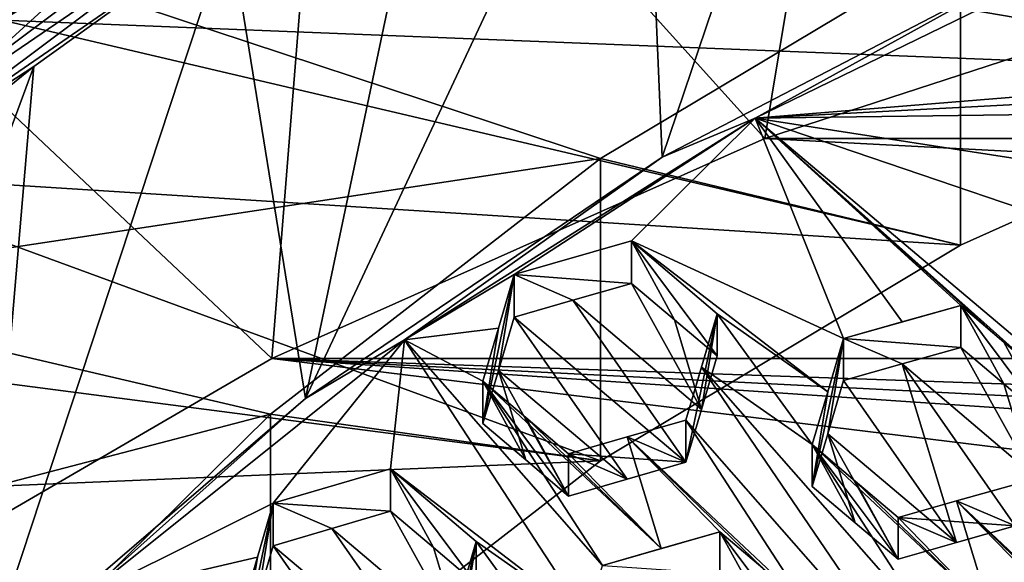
# Model space of a CAD drawing. Header units: metres. Extents: x -22 to 22, y 0 to 204.
# Tile 77 of 256: x -5.57 to -3.47, y 23.95 to 25.11. Entities that reach past the tile are written whole.
import ezdxf

# ---------------------------------------------------------------- set-up
doc = ezdxf.new("R2010")
doc.units = ezdxf.units.M
doc.layers.add('solid_002_SW0002', color=7, linetype='CONTINUOUS')
doc.layers.add('solid_002_SW0002_01', color=7, linetype='CONTINUOUS')

msp = doc.modelspace()

# ---------------------------------------------------------------- linework, layer by layer
at = {"layer": 'solid_002_SW0002'}
for points in [[(-10.401688, 38.78968, 222.258194), (-0.000125, 39.062069, 222.530045), (-0.000125, 6.009099, 222.530045)], [(-10.452005, 38.787876, 222.256866), (-10.401688, 38.78968, 222.258194), (-0.000125, 6.009099, 222.530045)], [(-10.250982, 9.179632, 222.262131), (-10.452005, 38.787876, 222.256866), (-0.000125, 6.009099, 222.530045)], [(15.431576, 33.648762, 223.952362), (-15.431306, 33.548271, 223.951843), (-15.319921, 9.159238, 223.824142)], [(-3.979109, 24.852947, 195.725021), (-4.91412, 25.889917, 196.155457), (-3.734706, 26.333506, 196.036606)], [(-3.979109, 24.852947, 195.725021), (-3.734706, 26.333506, 196.036606), (-2.876338, 25.212168, 195.628769)], [(-4.19893, 24.812614, 207.848557), (-3.777556, 26.059618, 207.514435), (-4.242824, 25.834114, 207.57486)], [(-4.19893, 24.812614, 207.848557), (-3.381057, 25.238329, 207.734497), (-3.777556, 26.059618, 207.514435)], [(-5.034394, 24.381626, 195.851318), (-6.038119, 25.328268, 196.305954), (-4.91412, 25.889917, 196.155457)], [(-5.034394, 24.381626, 195.851318), (-4.91412, 25.889917, 196.155457), (-3.979109, 24.852947, 195.725021)], [(-4.962513, 24.296061, 207.986969), (-4.242824, 25.834114, 207.57486), (-4.691352, 25.583977, 207.641876)], [(-4.962513, 24.296061, 207.986969), (-4.19893, 24.812614, 207.848557), (-4.242824, 25.834114, 207.57486)], [(-2.740406, 24.99159, 207.852371), (-2.740362, 25.638655, 210.267181), (-3.56034, 25.27103, 210.365692)], [(-4.962513, 24.296061, 207.986969), (-4.691352, 25.583977, 207.641876), (-5.126253, 25.307472, 207.715973)], [(-5.893721, 24.827534, 207.890259), (-5.122556, 25.404467, 207.735672), (-5.611928, 25.105949, 207.821732)], [(-5.100777, 25.3696, 207.72728), (-5.122556, 25.404467, 207.735672), (-5.893721, 24.827534, 207.890259)], [(-5.122556, 25.404467, 207.735672), (-5.188243, 25.410324, 207.740173), (-5.611928, 25.105949, 207.821732)], [(-2.740406, 24.99159, 207.852371), (-5.611928, 25.105949, 207.821732), (-5.188243, 25.410324, 207.740173)], [(-2.740406, 24.99159, 207.852371), (-5.188243, 25.410324, 207.740173), (-1.876862, 25.261961, 207.779922)], [(-5.100777, 25.3696, 207.72728), (-5.893721, 24.827534, 207.890259), (-5.868663, 24.79512, 207.88121)], [(-5.100777, 25.3696, 207.72728), (-5.868663, 24.79512, 207.88121), (-5.126253, 25.307472, 207.715973)], [(-6.033475, 23.800854, 196.006927), (-6.038119, 25.328268, 196.305954), (-5.034394, 24.381626, 195.851318)], [(-5.868663, 24.79512, 207.88121), (-5.544488, 25.006842, 207.796524), (-5.126253, 25.307472, 207.715973)], [(-5.656214, 23.699667, 208.146774), (-5.126253, 25.307472, 207.715973), (-5.544488, 25.006842, 207.796524)], [(-5.656214, 23.699667, 208.146774), (-4.962513, 24.296061, 207.986969), (-5.126253, 25.307472, 207.715973)], [(-3.199079, 25.286427, 207.595612), (-3.381057, 25.238329, 207.734497), (-4, 24.895884, 207.700256)], [(-3.199079, 25.286427, 207.595612), (-4, 24.895884, 207.700256), (-3.04345, 24.973843, 207.810547)], [(-4.33112, 24.809614, 210.489319), (-3.56034, 25.27103, 210.365692), (-5.463736, 25.184349, 210.388916)], [(-3.560362, 24.62397, 207.950867), (-3.56034, 25.27103, 210.365692), (-4.33112, 24.809614, 210.489319)], [(-3.560362, 24.62397, 207.950867), (-2.740406, 24.99159, 207.852371), (-3.56034, 25.27103, 210.365692)], [(-4, 24.895884, 207.700256), (-3.381057, 25.238329, 207.734497), (-4.19893, 24.812614, 207.848557)], [(-6.181967, 24.530155, 210.564194), (-5.463736, 25.184349, 210.388916), (-6.087224, 25.18458, 212.62442)], [(-4.33112, 24.809614, 210.489319), (-5.463736, 25.184349, 210.388916), (-6.181967, 24.530155, 210.564194)], [(-3.560362, 24.62397, 207.950867), (-6.014456, 24.780071, 207.909042), (-5.611928, 25.105949, 207.821732)], [(-3.560362, 24.62397, 207.950867), (-5.611928, 25.105949, 207.821732), (-2.740406, 24.99159, 207.852371)], [(-6.275728, 23.027534, 208.326874), (-5.544488, 25.006842, 207.796524), (-5.941826, 24.684998, 207.882751)], [(-6.275728, 23.027534, 208.326874), (-5.656214, 23.699667, 208.146774), (-5.544488, 25.006842, 207.796524)], [(-5.868663, 24.79512, 207.88121), (-5.941826, 24.684998, 207.882751), (-5.544488, 25.006842, 207.796524)], [(-3.168972, 24.939636, 207.812836), (-3.04345, 24.973843, 207.810547), (-4, 24.895884, 207.700256)], [(-3.294405, 24.905272, 207.814438), (-3.168972, 24.939636, 207.812836), (-4, 24.895884, 207.700256)], [(-4, 24.895884, 207.700256), (-4.750612, 24.421171, 207.827454), (-4.515718, 24.561607, 207.796265)], [(-4, 24.895884, 207.700256), (-4.19893, 24.812614, 207.848557), (-4.750612, 24.421171, 207.827454)], [(-4, 24.895884, 207.700256), (-4.515718, 24.561607, 207.796265), (-4.264763, 24.633518, 207.80484)], [(-4, 24.895884, 207.700256), (-4.264763, 24.633518, 207.80484), (-3.810592, 24.424486, 208.014526)], [(-3.328228, 24.79166, 207.878159), (-3.294405, 24.905272, 207.814438), (-4, 24.895884, 207.700256)], [(-4, 24.895884, 207.700256), (-3.139307, 24.170614, 208.285019), (-3.361648, 24.679321, 207.940796)], [(-4, 24.895884, 207.700256), (-3.375926, 24.338537, 208.143753), (-3.139307, 24.170614, 208.285019)], [(-4, 24.895884, 207.700256), (-3.810592, 24.424486, 208.014526), (-3.685145, 24.459841, 208.016586)], [(-4, 24.895884, 207.700256), (-3.685145, 24.459841, 208.016586), (-3.559638, 24.495031, 208.01799)], [(-4, 24.895884, 207.700256), (-3.559638, 24.495031, 208.01799), (-3.467426, 24.416489, 208.081146)], [(-3.328228, 24.79166, 207.878159), (-4, 24.895884, 207.700256), (-3.361648, 24.679321, 207.940796)], [(-4, 24.895884, 207.700256), (-3.467426, 24.416489, 208.081146), (-3.375926, 24.338537, 208.143753)], [(-4.750612, 24.421171, 207.827454), (-4.19893, 24.812614, 207.848557), (-4.962513, 24.296061, 207.986969)], [(-5.037236, 24.262112, 210.636017), (-4.33112, 24.809614, 210.489319), (-6.181967, 24.530155, 210.564194)], [(-4.33113, 24.16256, 208.074509), (-4.33112, 24.809614, 210.489319), (-5.037236, 24.262112, 210.636017)], [(-4.33113, 24.16256, 208.074509), (-3.560362, 24.62397, 207.950867), (-4.33112, 24.809614, 210.489319)], [(-4.33113, 24.16256, 208.074509), (-6.397123, 24.431234, 208.002518), (-6.014456, 24.780071, 207.909042)], [(-4.33113, 24.16256, 208.074509), (-6.014456, 24.780071, 207.909042), (-3.560362, 24.62397, 207.950867)], [(-4.264763, 24.542351, 207.464584), (-4.264763, 24.633518, 207.80484), (-4.515718, 24.561607, 207.796265)], [(-3.844425, 24.310135, 208.075623), (-3.810592, 24.424486, 208.014526), (-4.264763, 24.633518, 207.80484)], [(-4.264763, 24.633518, 207.80484), (-4.081052, 24.386909, 207.594284), (-4.081052, 24.477394, 207.931976)], [(-4.172625, 24.464396, 207.529648), (-4.081052, 24.386909, 207.594284), (-4.264763, 24.633518, 207.80484)], [(-3.844425, 24.310135, 208.075623), (-4.264763, 24.633518, 207.80484), (-4.081052, 24.477394, 207.931976)], [(-4.172625, 24.464396, 207.529648), (-4.264763, 24.633518, 207.80484), (-4.264763, 24.542351, 207.464584)], [(-4.549517, 24.446854, 207.855362), (-4.515718, 24.561607, 207.796265), (-4.750612, 24.421171, 207.827454)], [(-4.582962, 24.242252, 207.574036), (-4.515718, 24.561607, 207.796265), (-4.549517, 24.446854, 207.855362)], [(-4.549515, 24.355696, 207.515121), (-4.515718, 24.561607, 207.796265), (-4.582962, 24.242252, 207.574036)], [(-4.549515, 24.355696, 207.515121), (-4.515718, 24.470217, 207.455185), (-4.515718, 24.561607, 207.796265)], [(-4.390226, 24.506371, 207.460205), (-4.515718, 24.561607, 207.796265), (-4.515718, 24.470217, 207.455185)], [(-4.390226, 24.506371, 207.460205), (-4.264763, 24.542351, 207.464584), (-4.515718, 24.561607, 207.796265)], [(-4.390226, 24.506371, 207.460205), (-4.11488, 24.272608, 207.655487), (-4.264763, 24.542351, 207.464584)], [(-4.172625, 24.464396, 207.529648), (-4.264763, 24.542351, 207.464584), (-4.11488, 24.272608, 207.655487)], [(-5.037236, 24.262112, 210.636017), (-6.181967, 24.530155, 210.564194), (-6.818501, 23.79726, 210.760574)], [(-4.390226, 24.506371, 207.460205), (-4.515718, 24.470217, 207.455185), (-4.148295, 24.159595, 207.715546)], [(-4.390226, 24.506371, 207.460205), (-4.148295, 24.159595, 207.715546), (-4.11488, 24.272608, 207.655487)], [(-3.559638, 24.495031, 208.01799), (-3.685145, 24.459841, 208.016586), (-3.810592, 24.424486, 208.014526)], [(-3.559638, 24.405273, 207.683014), (-3.559638, 24.495031, 208.01799), (-3.810592, 24.424486, 208.014526)], [(-3.467424, 24.327065, 207.747421), (-3.559638, 24.495031, 208.01799), (-3.559638, 24.405273, 207.683014)], [(-3.467424, 24.327065, 207.747421), (-3.375926, 24.249449, 207.811279), (-3.559638, 24.495031, 208.01799)], [(-3.467426, 24.416489, 208.081146), (-3.559638, 24.495031, 208.01799), (-3.375926, 24.249449, 207.811279)], [(-4.148295, 24.249613, 208.051498), (-4.11488, 24.362858, 207.992294), (-4.081052, 24.477394, 207.931976)], [(-4.148295, 24.159595, 207.715546), (-4.148295, 24.249613, 208.051498), (-4.081052, 24.477394, 207.931976)], [(-4.11488, 24.272608, 207.655487), (-4.148295, 24.159595, 207.715546), (-4.081052, 24.477394, 207.931976)], [(-4.11488, 24.362858, 207.992294), (-3.877836, 24.197113, 208.135574), (-4.081052, 24.477394, 207.931976)], [(-4.11488, 24.272608, 207.655487), (-4.081052, 24.477394, 207.931976), (-4.081052, 24.386909, 207.594284)], [(-3.844425, 24.310135, 208.075623), (-4.081052, 24.477394, 207.931976), (-3.877836, 24.197113, 208.135574)], [(-4.273744, 24.123421, 207.710419), (-4.515718, 24.470217, 207.455185), (-4.549515, 24.355696, 207.515121)], [(-4.273744, 24.123421, 207.710419), (-4.148295, 24.159595, 207.715546), (-4.515718, 24.470217, 207.455185)], [(-4.172625, 24.464396, 207.529648), (-4.11488, 24.272608, 207.655487), (-4.081052, 24.386909, 207.594284)], [(-4.33113, 24.16256, 208.074509), (-6.759646, 24.060202, 208.101929), (-6.397123, 24.431234, 208.002518)], [(-4.582962, 24.333195, 207.913437), (-4.549517, 24.446854, 207.855362), (-4.750612, 24.421171, 207.827454)], [(-4.582962, 24.242252, 207.574036), (-4.549517, 24.446854, 207.855362), (-4.582962, 24.333195, 207.913437)], [(-4.750612, 24.421171, 207.827454), (-4.962513, 24.296061, 207.986969), (-5.44143, 23.868299, 207.975601)], [(-5.031906, 24.071484, 207.961502), (-4.750612, 24.421171, 207.827454), (-5.44143, 23.868299, 207.975601)], [(-5.031906, 24.071484, 207.961502), (-4.780951, 24.14526, 207.97702), (-4.750612, 24.421171, 207.827454)], [(-4.36057, 23.823034, 208.251511), (-4.750612, 24.421171, 207.827454), (-4.780951, 24.14526, 207.97702)], [(-4.582962, 24.333195, 207.913437), (-4.750612, 24.421171, 207.827454), (-4.32678, 23.938049, 208.193512)], [(-4.36057, 23.823034, 208.251511), (-4.32678, 23.938049, 208.193512), (-4.750612, 24.421171, 207.827454)], [(-3.844425, 24.220442, 207.740875), (-3.810592, 24.424486, 208.014526), (-3.877836, 24.107656, 207.801712)], [(-3.844425, 24.310135, 208.075623), (-3.877836, 24.107656, 207.801712), (-3.810592, 24.424486, 208.014526)], [(-3.844425, 24.220442, 207.740875), (-3.810592, 24.334549, 207.678864), (-3.810592, 24.424486, 208.014526)], [(-3.68514, 24.369995, 207.68129), (-3.810592, 24.424486, 208.014526), (-3.810592, 24.334549, 207.678864)], [(-3.68514, 24.369995, 207.68129), (-3.559638, 24.405273, 207.683014), (-3.810592, 24.424486, 208.014526)], [(-3.375926, 24.249449, 207.811279), (-3.375926, 24.338537, 208.143753), (-3.467426, 24.416489, 208.081146)], [(-3.409763, 24.135681, 207.874603), (-3.559638, 24.405273, 207.683014), (-3.68514, 24.369995, 207.68129)], [(-3.409763, 24.135681, 207.874603), (-3.467424, 24.327065, 207.747421), (-3.559638, 24.405273, 207.683014)], [(-1.672731, 23.969946, 195.961624), (-6.033475, 23.800854, 196.006927), (-5.034394, 24.381626, 195.851318)], [(-0.732273, 24.08954, 195.929581), (-1.672731, 23.969946, 195.961624), (-5.034394, 24.381626, 195.851318)], [(0.21112, 24.115271, 195.922684), (-0.732273, 24.08954, 195.929581), (-5.034394, 24.381626, 195.851318)], [(1.190827, 24.164925, 195.909378), (0.21112, 24.115271, 195.922684), (-5.034394, 24.381626, 195.851318)], [(-3.568667, 23.98781, 207.934372), (-3.68514, 24.369995, 207.68129), (-3.810592, 24.334549, 207.678864)], [(-3.568667, 23.98781, 207.934372), (-3.443169, 24.023262, 207.936752), (-3.68514, 24.369995, 207.68129)], [(-3.409763, 24.135681, 207.874603), (-3.68514, 24.369995, 207.68129), (-3.443169, 24.023262, 207.936752)], [(-4.549515, 24.355696, 207.515121), (-4.582962, 24.242252, 207.574036), (-4.490877, 24.164463, 207.639511)], [(-4.490877, 24.164463, 207.639511), (-4.39925, 24.087055, 207.704636), (-4.549515, 24.355696, 207.515121)], [(-4.273744, 24.123421, 207.710419), (-4.549515, 24.355696, 207.515121), (-4.39925, 24.087055, 207.704636)], [(-3.655504, 23.687559, 208.476761), (-4.11488, 24.362858, 207.992294), (-4.148295, 24.249613, 208.051498)], [(-3.621655, 23.80221, 208.41655), (-3.877836, 24.197113, 208.135574), (-4.11488, 24.362858, 207.992294)], [(-3.655504, 23.687559, 208.476761), (-3.621655, 23.80221, 208.41655), (-4.11488, 24.362858, 207.992294)], [(-4.582962, 24.333195, 207.913437), (-4.32678, 23.938049, 208.193512), (-4.201263, 23.974434, 208.199356)], [(-4.490875, 24.255058, 207.977615), (-4.582962, 24.333195, 207.913437), (-4.201263, 23.974434, 208.199356)], [(-4.39925, 24.087055, 207.704636), (-4.582962, 24.333195, 207.913437), (-4.490875, 24.255058, 207.977615)], [(-4.490877, 24.164463, 207.639511), (-4.582962, 24.242252, 207.574036), (-4.582962, 24.333195, 207.913437)], [(-4.39925, 24.087055, 207.704636), (-4.490877, 24.164463, 207.639511), (-4.582962, 24.333195, 207.913437)], [(-3.844425, 24.220442, 207.740875), (-3.568667, 23.98781, 207.934372), (-3.810592, 24.334549, 207.678864)], [(-3.409763, 24.135681, 207.874603), (-3.375926, 24.249449, 207.811279), (-3.467424, 24.327065, 207.747421)], [(-3.844425, 24.310135, 208.075623), (-3.877836, 24.197113, 208.135574), (-3.877836, 24.107656, 207.801712)], [(-5.44143, 23.868299, 207.975601), (-4.962513, 24.296061, 207.986969), (-5.656214, 23.699667, 208.146774)], [(-5.669669, 23.637533, 210.803375), (-5.037236, 24.262112, 210.636017), (-6.818501, 23.79726, 210.760574)], [(-5.037237, 23.615065, 208.221207), (-5.037236, 24.262112, 210.636017), (-5.669669, 23.637533, 210.803375)], [(-5.037237, 23.615065, 208.221207), (-4.33113, 24.16256, 208.074509), (-5.037236, 24.262112, 210.636017)], [(-4.490875, 24.255058, 207.977615), (-4.201263, 23.974434, 208.199356), (-4.39925, 24.177307, 208.041458)], [(-4.39925, 24.087055, 207.704636), (-4.490875, 24.255058, 207.977615), (-4.39925, 24.177307, 208.041458)], [(-4.273743, 24.213552, 208.046799), (-4.148295, 24.249613, 208.051498), (-4.148295, 24.159595, 207.715546)], [(-4.273743, 24.213552, 208.046799), (-3.892114, 23.854635, 208.332199), (-4.148295, 24.249613, 208.051498)], [(-3.655504, 23.687559, 208.476761), (-4.148295, 24.249613, 208.051498), (-3.892114, 23.854635, 208.332199)], [(-3.844425, 24.220442, 207.740875), (-3.877836, 24.107656, 207.801712), (-3.785673, 24.029663, 207.86673)], [(-3.785673, 24.029663, 207.86673), (-3.694124, 23.952177, 207.931259), (-3.844425, 24.220442, 207.740875)], [(-3.844425, 24.220442, 207.740875), (-3.694124, 23.952177, 207.931259), (-3.568667, 23.98781, 207.934372)], [(-4.273743, 24.213552, 208.046799), (-4.39925, 24.177307, 208.041458), (-4.201263, 23.974434, 208.199356)], [(-4.273743, 24.213552, 208.046799), (-4.148295, 24.159595, 207.715546), (-4.39925, 24.177307, 208.041458)], [(-4.273743, 24.213552, 208.046799), (-4.201263, 23.974434, 208.199356), (-4.075826, 24.010622, 208.204544)], [(-3.983698, 23.932402, 208.268585), (-4.273743, 24.213552, 208.046799), (-4.075826, 24.010622, 208.204544)], [(-3.983698, 23.932402, 208.268585), (-3.892114, 23.854635, 208.332199), (-4.273743, 24.213552, 208.046799)], [(-3.877836, 24.197113, 208.135574), (-3.785673, 24.029663, 207.86673), (-3.877836, 24.107656, 207.801712)], [(-3.877836, 24.197113, 208.135574), (-3.694124, 23.952177, 207.931259), (-3.785673, 24.029663, 207.86673)], [(-3.877836, 24.197113, 208.135574), (-3.78567, 24.118774, 208.19931), (-3.694124, 23.952177, 207.931259)], [(-3.496195, 23.837868, 208.419739), (-3.78567, 24.118774, 208.19931), (-3.877836, 24.197113, 208.135574)], [(-3.496195, 23.837868, 208.419739), (-3.877836, 24.197113, 208.135574), (-3.621655, 23.80221, 208.41655)], [(-5.037237, 23.615065, 208.221207), (-6.759646, 24.060202, 208.101929), (-4.33113, 24.16256, 208.074509)], [(-4.273744, 24.123421, 207.710419), (-4.39925, 24.177307, 208.041458), (-4.148295, 24.159595, 207.715546)], [(-4.273744, 24.123421, 207.710419), (-4.39925, 24.087055, 207.704636), (-4.39925, 24.177307, 208.041458)], [(-5.031906, 24.071484, 207.961502), (-4.780951, 24.054422, 207.638016), (-4.780951, 24.14526, 207.97702)], [(-4.780951, 24.14526, 207.97702), (-4.780951, 24.054422, 207.638016), (-4.688903, 23.976721, 207.703674)], [(-4.780951, 24.14526, 207.97702), (-4.688903, 23.976721, 207.703674), (-4.597239, 23.899342, 207.769058)], [(-4.597239, 23.989485, 208.105469), (-4.780951, 24.14526, 207.97702), (-4.597239, 23.899342, 207.769058)], [(-4.36057, 23.823034, 208.251511), (-4.780951, 24.14526, 207.97702), (-4.597239, 23.989485, 208.105469)], [(-3.78567, 24.118774, 208.19931), (-3.694124, 24.040953, 208.262573), (-3.694124, 23.952177, 207.931259)], [(-3.496195, 23.837868, 208.419739), (-3.694124, 24.040953, 208.262573), (-3.78567, 24.118774, 208.19931)], [(-3.568667, 24.076488, 208.26532), (-3.186988, 23.717001, 208.548553), (-3.443169, 24.111847, 208.267349)], [(-3.568667, 24.076488, 208.26532), (-3.443169, 24.111847, 208.267349), (-3.443169, 24.023262, 207.936752)], [(-3.568667, 24.076488, 208.26532), (-3.443169, 24.023262, 207.936752), (-3.694124, 24.040953, 208.262573)], [(-3.496195, 23.837868, 208.419739), (-3.568667, 24.076488, 208.26532), (-3.694124, 24.040953, 208.262573)], [(-3.568667, 24.076488, 208.26532), (-3.3707, 23.873343, 208.422211), (-3.278483, 23.794872, 208.485657)], [(-3.496195, 23.837868, 208.419739), (-3.3707, 23.873343, 208.422211), (-3.568667, 24.076488, 208.26532)], [(-3.568667, 24.076488, 208.26532), (-3.278483, 23.794872, 208.485657), (-3.186988, 23.717001, 208.548553)], [(-5.037237, 23.615065, 208.221207), (-7.098385, 23.670727, 208.206299), (-6.759646, 24.060202, 208.101929)], [(-5.065647, 23.956129, 208.017517), (-5.031906, 24.071484, 207.961502), (-5.44143, 23.868299, 207.975601)], [(-5.031906, 24.071484, 207.961502), (-5.09915, 23.750744, 207.7341), (-5.065646, 23.865213, 207.678207)], [(-5.065647, 23.956129, 208.017517), (-5.09915, 23.750744, 207.7341), (-5.031906, 24.071484, 207.961502)], [(-5.031906, 24.071484, 207.961502), (-5.065646, 23.865213, 207.678207), (-5.031906, 23.980366, 207.621445)], [(-5.031906, 24.071484, 207.961502), (-5.031906, 23.980366, 207.621445), (-4.906317, 24.017506, 207.63002)], [(-5.031906, 24.071484, 207.961502), (-4.906317, 24.017506, 207.63002), (-4.780951, 24.054422, 207.638016)], [(-4.63101, 23.784403, 207.827042), (-4.780951, 24.054422, 207.638016), (-4.906317, 24.017506, 207.63002)], [(-4.63101, 23.784403, 207.827042), (-4.688903, 23.976721, 207.703674), (-4.780951, 24.054422, 207.638016)], [(-3.568667, 23.98781, 207.934372), (-3.694124, 23.952177, 207.931259), (-3.694124, 24.040953, 208.262573)], [(-3.568667, 23.98781, 207.934372), (-3.694124, 24.040953, 208.262573), (-3.443169, 24.023262, 207.936752)], [(-4.906317, 24.017506, 207.63002), (-5.031906, 23.980366, 207.621445), (-4.664483, 23.670349, 207.884064)], [(-4.63101, 23.784403, 207.827042), (-4.906317, 24.017506, 207.63002), (-4.664483, 23.670349, 207.884064)], [(-4.075826, 24.010622, 208.204544), (-4.201263, 23.974434, 208.199356), (-4.32678, 23.938049, 208.193512)], [(-4.075826, 23.921316, 207.871262), (-4.075826, 24.010622, 208.204544), (-4.32678, 23.938049, 208.193512)], [(-3.983696, 23.843439, 207.936569), (-4.075826, 24.010622, 208.204544), (-4.075826, 23.921316, 207.871262)], [(-3.983696, 23.843439, 207.936569), (-3.892114, 23.766016, 208.00148), (-4.075826, 24.010622, 208.204544)], [(-3.983698, 23.932402, 208.268585), (-4.075826, 24.010622, 208.204544), (-3.892114, 23.766016, 208.00148)], [(-4.597239, 23.989485, 208.105469), (-4.664483, 23.670349, 207.884064), (-4.664483, 23.760077, 208.218918)], [(-4.597239, 23.989485, 208.105469), (-4.63101, 23.784403, 207.827042), (-4.664483, 23.670349, 207.884064)], [(-4.631006, 23.874348, 208.162674), (-4.597239, 23.989485, 208.105469), (-4.664483, 23.760077, 208.218918)], [(-4.597239, 23.989485, 208.105469), (-4.597239, 23.899342, 207.769058), (-4.63101, 23.784403, 207.827042)], [(-4.394023, 23.709044, 208.308472), (-4.597239, 23.989485, 208.105469), (-4.631006, 23.874348, 208.162674)], [(-4.394023, 23.709044, 208.308472), (-4.36057, 23.823034, 208.251511), (-4.597239, 23.989485, 208.105469)], [(-1.672731, 23.969946, 195.961624), (-2.590872, 23.758951, 196.018158), (-6.033475, 23.800854, 196.006927)], [(-5.031906, 23.980366, 207.621445), (-5.065646, 23.865213, 207.678207), (-4.789813, 23.633194, 207.875137)], [(-5.031906, 23.980366, 207.621445), (-4.789813, 23.633194, 207.875137), (-4.664483, 23.670349, 207.884064)], [(-4.63101, 23.784403, 207.827042), (-4.597239, 23.899342, 207.769058), (-4.688903, 23.976721, 207.703674)], [(-5.065647, 23.956129, 208.017517), (-5.44143, 23.868299, 207.975601), (-5.09915, 23.841467, 208.072678)], [(-5.065647, 23.956129, 208.017517), (-5.09915, 23.841467, 208.072678), (-5.09915, 23.750744, 207.7341)]]:
    msp.add_3dface(points, dxfattribs=at)
at = {"layer": 'solid_002_SW0002_01'}
for points in [[(15.431576, 33.648762, 223.952362), (-15.319921, 9.159238, 223.824142), (15.31992, 9.159238, 223.824142)], [(-3.979109, 24.852947, 195.725021), (-2.876338, 25.212168, 195.628769), (3.979098, 24.852951, 195.725021)], [(-5.034394, 24.381626, 195.851318), (-3.979109, 24.852947, 195.725021), (5.034386, 24.381632, 195.851318)], [(-3.979109, 24.852947, 195.725021), (3.979098, 24.852951, 195.725021), (5.034386, 24.381632, 195.851318)], [(1.190827, 24.164925, 195.909378), (-5.034394, 24.381626, 195.851318), (5.034386, 24.381632, 195.851318)]]:
    msp.add_3dface(points, dxfattribs=at)

doc.saveas('drawing.dxf')
